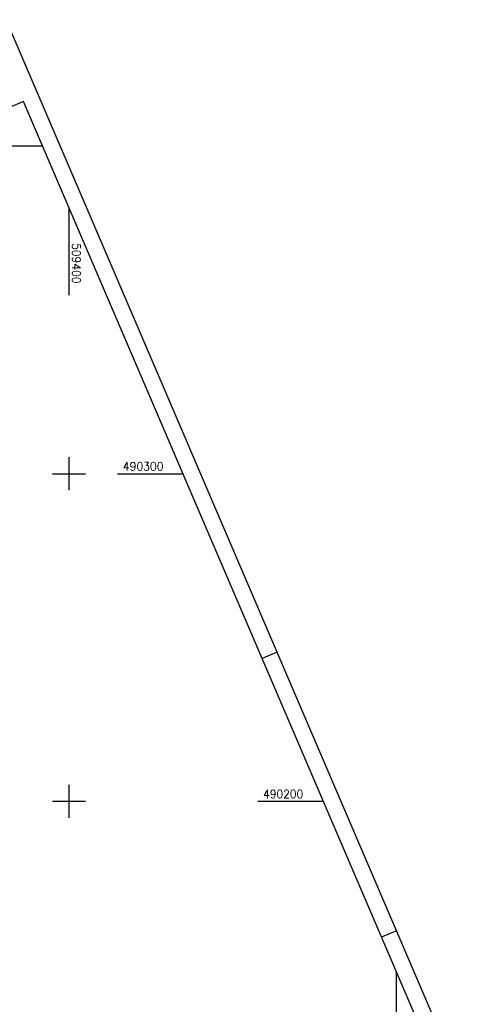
# Model space of a CAD drawing. Extents: x 509108 to 509828, y 489278 to 490439.
# Tile 8 of 9: x 509385 to 509526, y 490138 to 490439. Entities that reach past the tile are written whole.
import ezdxf

# ---------------------------------------------------------------- set-up
doc = ezdxf.new("R2010")
doc.units = 0
doc.header["$LTSCALE"] = 10
doc.header["$MEASUREMENT"] = 0
doc.linetypes.add('LT00', pattern=[0])
doc.layers.add('RAHMEN', color=250, linetype='Continuous')
doc.layers.add('V_RASTER', color=250, linetype='LT00')
doc.styles.get("Standard").update_dxf_attribs({"font": 'romans.shx', "width": 0.8})

msp = doc.modelspace()

# ---------------------------------------------------------------- linework, layer by layer
at = {"layer": 'RAHMEN'}
for p, q in [((509463.56, 490245.55), (509458.96, 490243.58)), ((509499.99, 490160.53), (509495.4, 490158.56))]:
    msp.add_line(p, q, dxfattribs=at)
for points in [[(509107.85, 490321.58), (509554.94, 489278.35), (509827.93, 489395.34), (509380.83, 490438.57), (509107.85, 490321.58)], [(509122.29, 490300.57), (509486.66, 489450.36), (509750.46, 489563.41), (509386.09, 490413.62), (509122.29, 490300.57)]]:
    msp.add_lwpolyline(points, dxfattribs=at)
at = {"layer": 'V_RASTER'}
for p, q in [((509391.93, 490400), (509354.3, 490400)), ((509400, 490381.16), (509400, 490354.49)), ((509400, 490305), (509400, 490295)), ((509395, 490300), (509405, 490300)), ((509414.78, 490300), (509434.78, 490300)), ((509400, 490205), (509400, 490195)), ((509405, 490200), (509395, 490200)), ((509477.64, 490200), (509457.64, 490200)), ((509500, 490121.16), (509500, 490147.82))]:
    msp.add_line(p, q, dxfattribs=at)

# ---------------------------------------------------------------- texts
for s, rotation, width, p in [(' 509400', 269.9994, 0.955, (509401, 490371.99)), (' 490300', 359.9994, 0.965, (509414.78, 490301)), (' 490200', 359.9994, 0.951, (509457.64, 490201))]:
    msp.add_text(s, height=2.5, rotation=rotation, dxfattribs=dict(at, width=width)).set_placement(p)

doc.saveas('drawing.dxf')
